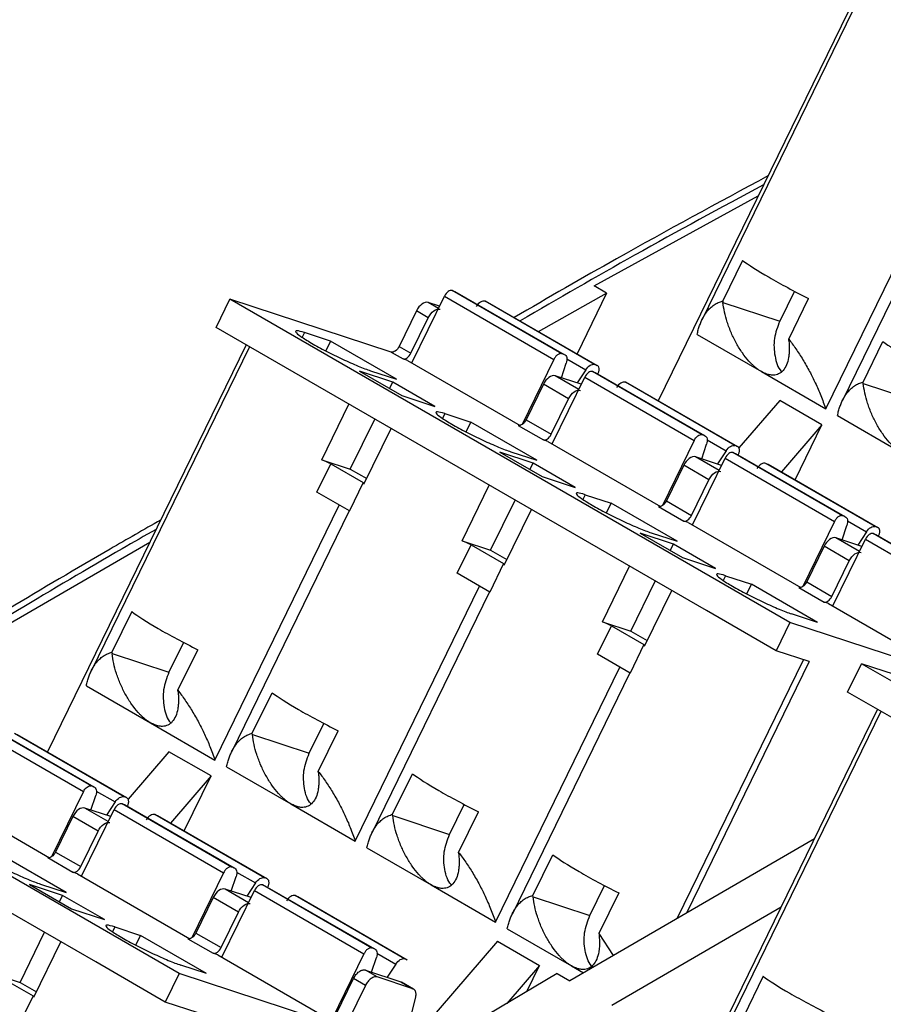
# Model space of a CAD drawing. Header units: millimetres. Extents: x 6 to 273, y 6 to 210.
# Tile 11 of 17: x 226 to 237, y 180 to 193. Entities that reach past the tile are written whole.
import ezdxf

# ---------------------------------------------------------------- set-up
doc = ezdxf.new("R2010")
doc.units = ezdxf.units.MM

msp = doc.modelspace()

# ---------------------------------------------------------------- linework, layer by layer
for p, q in [((236.3301, 193.086), (233.8275, 187.9583)), ((236.3718, 193.062), (234.3767, 188.9742)), ((235.9377, 187.8564), (237.5042, 191.0662)), ((237.6286, 190.9944), (236.1445, 187.9537)), ((233.0183, 189.4039), (235.0871, 190.5391)), ((234.8894, 189.7251), (234.6399, 189.2138)), ((233.1774, 189.312), (233.0183, 189.4039)), ((228.2577, 188.8807), (228.4323, 189.2385)), ((235.4857, 185.1666), (228.4323, 189.2385)), ((230.4627, 188.5708), (228.4323, 189.2385)), ((230.7229, 188.4345), (231.133, 189.2747)), ((231.133, 189.2747), (232.5118, 188.4787)), ((232.6111, 188.5499), (231.2323, 189.3459)), ((231.2323, 189.3459), (231.2642, 189.3354)), ((231.2642, 189.3354), (232.643, 188.5394)), ((232.3202, 188.8284), (233.1774, 189.312)), ((233.1774, 189.312), (232.8048, 188.5486)), ((235.5419, 189.3381), (235.358, 188.9613)), ((235.4707, 188.7342), (235.7203, 189.2455)), ((231.0716, 189.149), (230.9292, 189.1959)), ((231.0581, 189.1214), (230.9292, 189.1959)), ((233.0242, 188.414), (231.6454, 189.21)), ((231.6454, 189.21), (231.6773, 189.1995)), ((231.6773, 189.1995), (233.0561, 188.4035)), ((234.6399, 189.2138), (234.6418, 189.1968)), ((234.6418, 189.1968), (235.358, 188.9613)), ((230.7803, 189.0891), (230.562, 188.6419)), ((230.7123, 188.5552), (230.9305, 189.0024)), ((230.9305, 189.0024), (230.7803, 189.0891)), ((229.1327, 188.3756), (228.2577, 188.8807)), ((229.3717, 188.8154), (229.3428, 188.7562)), ((229.6985, 188.7079), (229.3717, 188.8154)), ((234.3175, 188.7917), (235.1276, 188.324)), ((235.4726, 188.7171), (235.4707, 188.7342)), ((228.6354, 188.6627), (226.1328, 183.5349)), ((228.6771, 188.6386), (226.682, 184.5508)), ((229.6985, 188.7079), (229.639, 188.5859)), ((230.5294, 188.2283), (229.6985, 188.7079)), ((230.562, 188.6419), (230.7123, 188.5552)), ((236.4077, 188.1933), (236.6572, 188.7046)), ((230.4627, 188.5708), (230.613, 188.4841)), ((230.6686, 188.4658), (230.613, 188.4841)), ((232.643, 188.5394), (232.6111, 188.5499)), ((232.6753, 188.4863), (232.9136, 188.3488)), ((230.9005, 187.3551), (229.1327, 188.3756)), ((230.6686, 188.4658), (232.0868, 187.6471)), ((232.5118, 188.4787), (232.1118, 187.6591)), ((232.6069, 188.2467), (232.6682, 188.4295)), ((233.0561, 188.4035), (233.0242, 188.414)), ((230.4823, 188.1932), (230.0651, 188.3304)), ((230.0651, 188.3304), (230.5954, 188.0243)), ((230.2025, 188.3357), (230.5294, 188.2283)), ((232.4906, 187.4139), (232.9007, 188.2542)), ((232.8569, 188.1645), (232.529, 188.2723)), ((232.8259, 188.1009), (232.529, 188.2723)), ((232.9136, 188.3488), (232.8041, 188.1818)), ((232.9007, 188.2542), (234.2796, 187.4582)), ((234.3789, 187.5294), (233, 188.3254)), ((233, 188.3254), (233.0319, 188.3149)), ((233.0319, 188.3149), (234.4108, 187.5189)), ((235.1276, 188.324), (235.9377, 187.8564)), ((230.4428, 188.1123), (230.4823, 188.1932)), ((231.0127, 187.8871), (230.4823, 188.1932)), ((232.3801, 188.1656), (232.1618, 187.7184)), ((232.6983, 187.9819), (232.3801, 188.1656)), ((234.792, 187.3935), (233.4131, 188.1895)), ((233.4131, 188.1895), (233.4451, 188.179)), ((233.4451, 188.179), (234.8239, 187.383)), ((236.4095, 188.1763), (236.4077, 188.1933)), ((236.4095, 188.1763), (237.1258, 187.9408)), ((230.5954, 188.0243), (231.0127, 187.8871)), ((229.5901, 187.2152), (229.9314, 187.9145)), ((232.48, 187.5347), (232.6983, 187.9819)), ((235.3585, 187.9615), (234.8444, 187.3638)), ((235.8888, 187.6553), (235.3585, 187.9615)), ((231.1395, 187.7949), (231.1106, 187.7357)), ((231.1395, 187.7949), (231.4663, 187.6874)), ((236.0853, 187.7712), (236.8953, 187.3035)), ((229.9476, 187.0976), (230.2551, 187.7276)), ((231.4067, 187.5654), (231.4663, 187.6874)), ((232.2971, 187.2078), (231.4663, 187.6874)), ((232.0626, 187.6472), (232.3808, 187.4636)), ((232.1618, 187.7184), (232.48, 187.5347)), ((235.8888, 187.6553), (235.379, 187.0626)), ((235.551, 186.9633), (235.8888, 187.6553)), ((230.1204, 186.909), (230.4617, 187.6083)), ((234.4108, 187.5189), (234.3789, 187.5294)), ((232.4364, 187.4453), (232.3808, 187.4636)), ((232.4364, 187.4453), (233.8546, 186.6265)), ((234.2796, 187.4582), (233.8796, 186.6386)), ((234.3747, 187.2262), (234.4359, 187.409)), ((234.4431, 187.4658), (234.6814, 187.3283)), ((234.8239, 187.383), (234.792, 187.3935)), ((232.6682, 186.3346), (230.9005, 187.3551)), ((232.2501, 187.1727), (231.8329, 187.3099)), ((231.8329, 187.3099), (232.3632, 187.0038)), ((231.9703, 187.3152), (232.2971, 187.2078)), ((234.6247, 187.144), (234.2968, 187.2518)), ((234.5937, 187.0804), (234.2968, 187.2518)), ((234.6814, 187.3283), (234.5719, 187.1613)), ((236.1466, 186.5089), (234.7678, 187.3049)), ((234.7678, 187.3049), (234.7997, 187.2944)), ((234.7997, 187.2944), (236.1786, 186.4984)), ((229.5275, 186.8056), (229.7021, 187.1633)), ((229.5901, 187.2152), (229.9476, 187.0976)), ((229.7021, 187.1633), (230.1115, 186.927)), ((232.2106, 187.0918), (232.2501, 187.1727)), ((232.7804, 186.8666), (232.2501, 187.1727)), ((234.1479, 187.1451), (233.9296, 186.6979)), ((234.4661, 186.9614), (234.1479, 187.1451)), ((234.2584, 186.3934), (234.6685, 187.2337)), ((234.6685, 187.2337), (236.0474, 186.4377)), ((236.5598, 186.373), (235.1809, 187.169)), ((235.1809, 187.169), (235.2128, 187.1585)), ((235.2128, 187.1585), (236.5917, 186.3625)), ((229.9476, 187.0976), (230.1542, 186.9783)), ((232.3632, 187.0038), (232.7804, 186.8666)), ((230.1115, 186.927), (229.9369, 186.5692)), ((231.3578, 186.1947), (231.6992, 186.894)), ((234.2478, 186.5142), (234.4661, 186.9614)), ((229.9369, 186.5692), (229.5275, 186.8056)), ((232.9072, 186.7744), (232.8784, 186.7152)), ((232.9072, 186.7744), (233.234, 186.6669)), ((228.243, 183.433), (229.8095, 186.6428)), ((231.7154, 186.0771), (232.0229, 186.7071)), ((233.1745, 186.5449), (233.234, 186.6669)), ((234.0649, 186.1872), (233.234, 186.6669)), ((233.8303, 186.6267), (234.1485, 186.443)), ((233.9296, 186.6979), (234.2478, 186.5142)), ((229.9338, 186.571), (228.4498, 183.5303)), ((231.8882, 185.8885), (232.2295, 186.5878)), ((236.1786, 186.4984), (236.1466, 186.5089)), ((234.2042, 186.4247), (234.1485, 186.443)), ((234.2042, 186.4247), (235.6224, 185.606)), ((236.0474, 186.4377), (235.6473, 185.6181)), ((236.1425, 186.2057), (236.2037, 186.3885)), ((236.2108, 186.4453), (236.4491, 186.3077)), ((236.5917, 186.3625), (236.5598, 186.373)), ((234.436, 185.314), (232.6682, 186.3346)), ((234.0179, 186.1522), (233.6006, 186.2894)), ((233.6006, 186.2894), (234.131, 185.9832)), ((233.7381, 186.2947), (234.0649, 186.1872)), ((236.4491, 186.3077), (236.3397, 186.1408)), ((237.9144, 185.4884), (236.5356, 186.2844)), ((236.5356, 186.2844), (236.5675, 186.2739)), ((236.5675, 186.2739), (237.9463, 185.4779)), ((225.2884, 184.9387), (227.4215, 186.1754)), ((231.2952, 185.7851), (231.4698, 186.1428)), ((231.3578, 186.1947), (231.7154, 186.0771)), ((231.4698, 186.1428), (231.8793, 185.9064)), ((233.9784, 186.0713), (234.0179, 186.1522)), ((234.5482, 185.846), (234.0179, 186.1522)), ((235.9156, 186.1246), (235.6974, 185.6774)), ((236.2338, 185.9409), (235.9156, 186.1246)), ((236.0262, 185.3729), (236.4363, 186.2132)), ((236.3925, 186.1234), (236.0645, 186.2313)), ((236.3614, 186.0599), (236.0645, 186.2313)), ((236.4363, 186.2132), (237.8151, 185.4172)), ((231.7154, 186.0771), (231.922, 185.9578)), ((231.8793, 185.9064), (231.7047, 185.5487)), ((234.131, 185.9832), (234.5482, 185.846)), ((236.0156, 185.4937), (236.2338, 185.9409)), ((231.7047, 185.5487), (231.2952, 185.7851)), ((233.1256, 185.1742), (233.4669, 185.8735)), ((234.675, 185.7538), (234.6461, 185.6947)), ((234.675, 185.7538), (235.0018, 185.6464)), ((233.4831, 185.0566), (233.7906, 185.6866)), ((234.9423, 185.5244), (235.0018, 185.6464)), ((235.8327, 185.1667), (235.0018, 185.6464)), ((235.6974, 185.6774), (236.0156, 185.4937)), ((230.0107, 182.4125), (231.5773, 185.6223)), ((231.7016, 185.5505), (230.2176, 182.5098)), ((233.6559, 184.868), (233.9973, 185.5673)), ((235.5981, 185.6062), (235.9163, 185.4225)), ((235.9719, 185.4042), (235.9163, 185.4225)), ((235.9719, 185.4042), (237.3901, 184.5855)), ((227.1947, 185.3017), (226.9452, 184.7904)), ((235.3111, 184.8089), (234.436, 185.314)), ((235.8327, 185.1667), (235.5058, 185.2742)), ((233.1256, 185.1742), (233.4831, 185.0566)), ((235.4857, 185.1666), (235.3111, 184.8089)), ((237.5161, 184.499), (235.4857, 185.1666)), ((233.063, 184.7646), (233.2376, 185.1223)), ((233.2376, 185.1223), (233.6471, 184.8859)), ((233.4831, 185.0566), (233.6898, 184.9373)), ((227.8472, 184.9148), (227.6633, 184.5379)), ((233.6471, 184.8859), (233.4725, 184.5282)), ((227.7909, 180.7433), (220.7375, 184.8151)), ((226.9452, 184.7904), (226.9471, 184.7734)), ((226.9471, 184.7734), (227.6633, 184.5379)), ((227.776, 184.3108), (228.0256, 184.8221)), ((233.4725, 184.5282), (233.063, 184.7646)), ((235.7283, 184.6717), (235.3111, 184.8089)), ((234.0662, 181.4369), (235.6565, 184.6953)), ((235.7283, 184.6717), (234.1824, 181.5042)), ((236.213, 184.2882), (236.3876, 184.646)), ((243.441, 180.5741), (236.3876, 184.646)), ((238.418, 183.9783), (236.3876, 184.646)), ((231.7785, 181.392), (233.345, 184.6017)), ((233.4694, 184.53), (231.9853, 181.4893)), ((226.6228, 184.3683), (227.4329, 183.9007)), ((227.7779, 184.2938), (227.776, 184.3108)), ((228.7129, 183.7699), (228.9625, 184.2812)), ((237.088, 183.7831), (236.213, 184.2882)), ((234.0881, 178.9424), (236.5907, 184.0702)), ((236.6324, 184.0461), (234.6373, 179.9583)), ((226.6842, 183.106), (225.3053, 183.902)), ((225.3372, 183.8915), (226.7161, 183.0955)), ((227.4329, 183.9007), (228.243, 183.433)), ((229.4311, 183.5174), (229.615, 183.8942)), ((225.206, 183.8308), (226.5849, 183.0348)), ((228.7148, 183.7529), (228.7129, 183.7699)), ((229.5438, 183.2903), (229.7933, 183.8016)), ((227.0973, 182.9701), (225.7184, 183.7661)), ((225.7503, 183.7556), (227.1292, 182.9596)), ((228.7148, 183.7529), (229.4311, 183.5174)), ((227.6638, 183.5381), (227.1497, 182.9404)), ((228.1941, 183.2319), (227.6638, 183.5381)), ((228.3905, 183.3478), (229.2006, 182.8801)), ((229.5457, 183.2732), (229.5438, 183.2903)), ((228.1941, 183.2319), (227.6843, 182.6392)), ((227.8563, 182.5399), (228.1941, 183.2319)), ((230.4807, 182.7494), (230.7302, 183.2607)), ((226.5849, 183.0348), (226.1848, 182.2152)), ((226.7161, 183.0955), (226.6842, 183.106)), ((226.7483, 183.0424), (226.9866, 182.9049)), ((224.7417, 183.0219), (226.1599, 182.2032)), ((226.68, 182.8028), (226.7412, 182.9856)), ((226.9866, 182.9049), (226.8772, 182.7379)), ((227.1292, 182.9596), (227.0973, 182.9701)), ((226.5637, 181.97), (226.9738, 182.8103)), ((226.93, 182.7206), (226.6021, 182.8284)), ((226.899, 182.657), (226.6021, 182.8284)), ((226.9738, 182.8103), (228.3526, 182.0143)), ((228.4519, 182.0855), (227.0731, 182.8815)), ((227.0731, 182.8815), (227.105, 182.871)), ((227.105, 182.871), (228.4838, 182.075)), ((229.2006, 182.8801), (230.0107, 182.4125)), ((231.1988, 182.4969), (231.3828, 182.8737)), ((231.3115, 182.2698), (231.5611, 182.7811)), ((226.4531, 182.7217), (226.2349, 182.2745)), ((226.7713, 182.538), (226.4531, 182.7217)), ((228.8651, 181.9496), (227.4862, 182.7456)), ((227.4862, 182.7456), (227.5181, 182.7351)), ((227.5181, 182.7351), (228.897, 181.9391)), ((230.4826, 182.7324), (230.4807, 182.7494)), ((230.4826, 182.7324), (231.1988, 182.4969)), ((226.5531, 182.0908), (226.7713, 182.538)), ((235.7946, 182.439), (232.713, 180.6523)), ((230.1583, 182.3273), (230.9684, 181.8596)), ((226.3702, 181.7639), (225.5393, 182.2435)), ((226.1356, 182.2033), (226.4538, 182.0197)), ((226.2349, 182.2745), (226.5531, 182.0908)), ((231.3134, 182.2527), (231.3115, 182.2698)), ((232.2485, 181.7289), (232.498, 182.2402)), ((228.4838, 182.075), (228.4519, 182.0855)), ((226.7413, 180.8907), (224.9735, 181.9112)), ((226.5094, 182.0014), (226.4538, 182.0197)), ((226.5094, 182.0014), (227.9276, 181.1826)), ((228.3526, 182.0143), (227.9526, 181.1947)), ((228.4477, 181.7823), (228.509, 181.9651)), ((228.5161, 182.0219), (228.7544, 181.8844)), ((228.897, 181.9391), (228.8651, 181.9496)), ((226.3231, 181.7288), (225.9059, 181.866)), ((225.9059, 181.866), (226.4362, 181.5599)), ((226.0434, 181.8713), (226.3702, 181.7639)), ((228.3314, 180.9495), (228.7416, 181.7898)), ((228.6977, 181.7001), (228.3698, 181.8079)), ((228.6667, 181.6365), (228.3698, 181.8079)), ((228.7544, 181.8844), (228.645, 181.7174)), ((228.7416, 181.7898), (230.1204, 180.9938)), ((230.2197, 181.065), (228.8408, 181.861)), ((228.8408, 181.861), (228.8727, 181.8505)), ((228.8727, 181.8505), (230.2516, 181.0545)), ((230.9684, 181.8596), (231.7785, 181.392)), ((232.9666, 181.4763), (233.1505, 181.8532)), ((226.2837, 181.6479), (226.3231, 181.7288)), ((226.8535, 181.4227), (226.3231, 181.7288)), ((228.2209, 181.7012), (228.0027, 181.254)), ((228.5391, 181.5175), (228.2209, 181.7012)), ((230.6328, 180.9291), (229.254, 181.7251)), ((229.254, 181.7251), (229.2859, 181.7146)), ((229.2859, 181.7146), (230.6647, 180.9186)), ((232.2504, 181.7119), (232.2485, 181.7289)), ((232.2504, 181.7119), (232.9666, 181.4763)), ((233.3289, 181.7606), (233.0793, 181.2493)), ((226.4362, 181.5599), (226.8535, 181.4227)), ((233.2433, 180.3462), (235.3769, 181.5832)), ((228.3209, 181.0703), (228.5391, 181.5175)), ((226.9803, 181.3305), (226.9514, 181.2713)), ((226.9803, 181.3305), (227.3071, 181.223)), ((231.9261, 181.3068), (232.7362, 180.8391)), ((225.7884, 180.6332), (226.0959, 181.2632)), ((227.2475, 181.101), (227.3071, 181.223)), ((228.1379, 180.7433), (227.3071, 181.223)), ((227.9034, 181.1828), (228.2216, 180.9991)), ((228.0027, 181.254), (228.3209, 181.0703)), ((233.0793, 181.2493), (233.2599, 180.9694)), ((233.0793, 181.2493), (233.0812, 181.2322)), ((225.9612, 180.4446), (226.3025, 181.1439)), ((230.2516, 181.0545), (230.2197, 181.065)), ((231.8003, 181.1501), (230.832, 180.0243)), ((231.8003, 181.1501), (232.3307, 180.8439)), ((228.2772, 180.9808), (228.2216, 180.9991)), ((228.2772, 180.9808), (229.6954, 180.1621)), ((230.1204, 180.9938), (229.7204, 180.1742)), ((230.2155, 180.7618), (230.2767, 180.9446)), ((230.2839, 181.0014), (230.5222, 180.8638)), ((230.6647, 180.9186), (230.6328, 180.9291)), ((227.6163, 180.3855), (226.7413, 180.8907)), ((228.1379, 180.7433), (227.8111, 180.8508)), ((230.5222, 180.8638), (230.4127, 180.6969)), ((232.3307, 180.8439), (231.9203, 180.3669)), ((232.1706, 180.5159), (232.3307, 180.8439)), ((232.7362, 180.8391), (232.886, 180.7526)), ((225.4309, 180.7508), (225.7884, 180.6332)), ((225.5429, 180.6989), (225.9523, 180.4625)), ((227.7909, 180.7433), (227.6163, 180.3855)), ((229.8214, 180.0756), (227.7909, 180.7433)), ((229.7704, 180.2335), (229.9887, 180.6807)), ((230.1389, 180.5939), (229.9887, 180.6807)), ((230.2879, 180.7006), (230.1376, 180.7874)), ((230.1376, 180.7874), (230.5852, 180.6402)), ((230.7355, 180.5534), (230.2879, 180.7006)), ((232.5539, 180.7442), (231.6852, 180.2269)), ((232.5539, 180.7442), (232.713, 180.6523)), ((235.15, 180.7092), (234.9005, 180.1979)), ((225.7884, 180.6332), (225.9951, 180.5139)), ((230.1389, 180.5939), (229.9207, 180.1467)), ((230.5852, 180.6402), (230.7355, 180.5534)), ((230.745, 180.5492), (230.5948, 180.6359)), ((225.9523, 180.4625), (225.7777, 180.1048)), ((230.6364, 179.8975), (230.7733, 180.4511)), ((228.0336, 180.2483), (227.6163, 180.3855))]:
    msp.add_line(p, q)
for points, knots in [([(229.7274, 169.2204), (236.1681, 173.3296), (242.6278, 177.1978), (255.5405, 184.4236), (261.9934, 187.7811), (268.4205, 190.8724)], [0, 0, 0, 0, 0.5, 0.5, 1, 1, 1, 1]), ([(235.2085, 190.788), (234.5732, 190.4454), (233.508, 189.871), (232.4423, 189.2548), (232.0122, 189.0062)], [0, 0, 0, 0, 0.5964726, 1, 1, 1, 1]), ([(235.1551, 190.6786), (234.6133, 190.3862), (233.5906, 189.8344), (232.5673, 189.2421), (232.0861, 188.9636)], [0, 0, 0, 0, 0.5297556, 1, 1, 1, 1]), ([(234.8894, 189.7251), (234.9634, 189.6692), (235.0791, 189.5954), (235.3674, 189.4289), (235.5397, 189.3365), (235.7203, 189.2455)], [0, 0, 0, 0, 0.5, 0.5, 1, 1, 1, 1]), ([(231.2323, 189.3459), (231.2177, 189.3507), (231.1985, 189.3458), (231.1618, 189.3195), (231.1444, 189.2982), (231.133, 189.2747)], [0, 0, 0, 0, 0.5, 0.5, 1, 1, 1, 1]), ([(230.9292, 189.1959), (230.9073, 189.203), (230.8786, 189.1957), (230.8234, 189.1562), (230.7974, 189.1243), (230.7803, 189.0891)], [0, 0, 0, 0, 0.5, 0.5, 1, 1, 1, 1]), ([(230.9305, 189.0024), (230.9477, 189.0375), (230.9737, 189.0695), (231.0288, 189.109), (231.0576, 189.1163), (231.0794, 189.1091)], [0, 0, 0, 0, 0.5, 0.5, 1, 1, 1, 1]), ([(231.6454, 189.21), (231.6297, 189.2152), (231.6098, 189.2115), (231.5699, 189.188), (231.5501, 189.1683), (231.5347, 189.1448)], [0, 0, 0, 0, 0.5, 0.5, 1, 1, 1, 1]), ([(234.3175, 188.7917), (234.3221, 188.8118), (234.3311, 188.8513), (234.3482, 188.9057), (234.3675, 188.9551), (234.3888, 188.9996), (234.4118, 189.0393), (234.4417, 189.0823), (234.4802, 189.1257), (234.5296, 189.1656), (234.5821, 189.1958), (234.6209, 189.2079), (234.6399, 189.2138)], [0, 0, 0, 0, 0.0972669, 0.1906838, 0.2802739, 0.3660633, 0.4480816, 0.5263631, 0.6538947, 0.7751682, 0.8904379, 1, 1, 1, 1]), ([(235.1276, 188.324), (235.117, 188.3304), (235.096, 188.3432), (235.0642, 188.3668), (235.0324, 188.3935), (235.0008, 188.4235), (234.9506, 188.4764), (234.8838, 188.5608), (234.8093, 188.6813), (234.7447, 188.8126), (234.6952, 188.9456), (234.659, 189.0761), (234.6476, 189.1563), (234.6418, 189.1968)], [0, 0, 0, 0, 0.0397247, 0.0793461, 0.1193077, 0.1600415, 0.2019559, 0.319458, 0.445989, 0.5810456, 0.7240616, 0.8607406, 1, 1, 1, 1]), ([(235.358, 188.9613), (235.3303, 188.8885), (235.275, 188.7429), (235.2908, 188.5188), (235.332, 188.3704), (235.3798, 188.3256), (235.3809, 188.3246)], [0, 0, 0, 0, 0.3306423, 0.6612845, 0.9919268, 1, 1, 1, 1]), ([(229.3717, 188.8154), (229.3289, 188.8294), (229.297, 188.8373), (229.2595, 188.8392), (229.2541, 188.8334), (229.2705, 188.8089), (229.2923, 188.7902), (229.3601, 188.743), (229.4059, 188.7144), (229.5147, 188.6516), (229.5775, 188.6175), (229.7108, 188.5487), (229.7811, 188.5141), (229.9185, 188.4498), (229.9855, 188.4201), (230.1062, 188.3701), (230.1598, 188.3498), (230.2025, 188.3357)], [0, 0, 0, 0, 0.125, 0.125, 0.25, 0.25, 0.375, 0.375, 0.5, 0.5, 0.625, 0.625, 0.75, 0.75, 0.875, 0.875, 1, 1, 1, 1]), ([(235.4707, 188.7342), (235.486, 188.7144), (235.517, 188.6742), (235.5619, 188.6108), (235.6065, 188.5441), (235.6505, 188.4741), (235.6935, 188.4008), (235.7472, 188.3033), (235.8097, 188.1774), (235.8787, 188.0203), (235.9175, 187.9125), (235.9377, 187.8564)], [0, 0, 0, 0, 0.0724371, 0.1473651, 0.2248788, 0.3050636, 0.3879966, 0.4737477, 0.6340014, 0.8093443, 1, 1, 1, 1]), ([(230.562, 188.6419), (230.5506, 188.6185), (230.5332, 188.5972), (230.4965, 188.5709), (230.4773, 188.566), (230.4627, 188.5708)], [0, 0, 0, 0, 0.5, 0.5, 1, 1, 1, 1]), ([(235.4726, 188.7171), (235.4745, 188.6974), (235.4782, 188.6582), (235.4791, 188.6025), (235.4765, 188.5499), (235.4676, 188.4826), (235.4469, 188.4073), (235.4047, 188.3377), (235.3486, 188.2926), (235.2874, 188.2776), (235.2299, 188.2824), (235.1799, 188.2965), (235.145, 188.3149), (235.1276, 188.324)], [0, 0, 0, 0, 0.0700547, 0.1392082, 0.207779, 0.2760941, 0.4188708, 0.5541638, 0.6804627, 0.7981935, 0.8672328, 0.9338347, 1, 1, 1, 1]), ([(236.6572, 188.7046), (236.7311, 188.6487), (236.8469, 188.5748), (237.1352, 188.4084), (237.3075, 188.316), (237.488, 188.225)], [0, 0, 0, 0, 0.5, 0.5, 1, 1, 1, 1]), ([(230.613, 188.4841), (230.6276, 188.4793), (230.6467, 188.4842), (230.6835, 188.5105), (230.7008, 188.5318), (230.7123, 188.5552)], [0, 0, 0, 0, 0.5, 0.5, 1, 1, 1, 1]), ([(232.6111, 188.5499), (232.6073, 188.5508), (232.5997, 188.5526), (232.5867, 188.5509), (232.573, 188.5457), (232.5545, 188.5344), (232.5313, 188.5134), (232.5183, 188.4903), (232.5118, 188.4787)], [0, 0, 0, 0, 0.12720007, 0.24974642, 0.37270026, 0.50107463, 0.74974281, 1, 1, 1, 1]), ([(232.643, 188.5394), (232.6587, 188.5342), (232.67, 188.5203), (232.6791, 188.4807), (232.6768, 188.4552), (232.6682, 188.4295)], [0, 0, 0, 0, 0.5, 0.5, 1, 1, 1, 1]), ([(232.9136, 188.3488), (232.929, 188.3723), (232.9488, 188.392), (232.9886, 188.4155), (233.0086, 188.4192), (233.0242, 188.414)], [0, 0, 0, 0, 0.5, 0.5, 1, 1, 1, 1]), ([(233.0681, 188.2958), (233.0708, 188.3018), (233.0762, 188.3136), (233.0812, 188.3315), (233.0835, 188.3487), (233.083, 188.3697), (233.0764, 188.3928), (233.0629, 188.4), (233.0561, 188.4035)], [0, 0, 0, 0, 0.1272001, 0.2497464, 0.3727003, 0.5010746, 0.7497428, 1, 1, 1, 1]), ([(232.529, 188.2723), (232.5072, 188.2795), (232.4784, 188.2722), (232.4233, 188.2326), (232.3972, 188.2007), (232.3801, 188.1656)], [0, 0, 0, 0, 0.5, 0.5, 1, 1, 1, 1]), ([(233, 188.3254), (232.9855, 188.3302), (232.9663, 188.3253), (232.9295, 188.2989), (232.9122, 188.2776), (232.9007, 188.2542)], [0, 0, 0, 0, 0.5, 0.5, 1, 1, 1, 1]), ([(233.4131, 188.1895), (233.3975, 188.1947), (233.3775, 188.191), (233.3377, 188.1675), (233.3179, 188.1477), (233.3025, 188.1243)], [0, 0, 0, 0, 0.5, 0.5, 1, 1, 1, 1]), ([(236.0853, 187.7712), (236.0898, 187.7913), (236.0988, 187.8308), (236.116, 187.8851), (236.1353, 187.9346), (236.1565, 187.9791), (236.1795, 188.0188), (236.2094, 188.0618), (236.2479, 188.1052), (236.2973, 188.1451), (236.3499, 188.1753), (236.3887, 188.1874), (236.4077, 188.1933)], [0, 0, 0, 0, 0.0972669, 0.1906838, 0.2802739, 0.3660633, 0.4480816, 0.5263631, 0.6538947, 0.7751682, 0.8904379, 1, 1, 1, 1]), ([(236.8953, 187.3035), (236.8848, 187.3099), (236.8638, 187.3227), (236.8319, 187.3463), (236.8002, 187.373), (236.7685, 187.403), (236.7184, 187.4559), (236.6515, 187.5403), (236.5771, 187.6608), (236.5125, 187.7921), (236.463, 187.9251), (236.4268, 188.0556), (236.4153, 188.1358), (236.4095, 188.1763)], [0, 0, 0, 0, 0.0397247, 0.0793461, 0.1193077, 0.1600415, 0.2019559, 0.319458, 0.445989, 0.5810456, 0.7240616, 0.8607406, 1, 1, 1, 1]), ([(232.6983, 187.9819), (232.7154, 188.017), (232.7415, 188.049), (232.7966, 188.0885), (232.8254, 188.0958), (232.8472, 188.0886)], [0, 0, 0, 0, 0.5, 0.5, 1, 1, 1, 1]), ([(231.1395, 187.7949), (231.0967, 187.8089), (231.0647, 187.8167), (231.0273, 187.8187), (231.0218, 187.8129), (231.0382, 187.7884), (231.0601, 187.7697), (231.1278, 187.7225), (231.1737, 187.6939), (231.2824, 187.6311), (231.3453, 187.5969), (231.4785, 187.5282), (231.5488, 187.4936), (231.6862, 187.4293), (231.7533, 187.3996), (231.8739, 187.3496), (231.9275, 187.3293), (231.9703, 187.3152)], [0, 0, 0, 0, 0.125, 0.125, 0.25, 0.25, 0.375, 0.375, 0.5, 0.5, 0.625, 0.625, 0.75, 0.75, 0.875, 0.875, 1, 1, 1, 1]), ([(232.1618, 187.7184), (232.1504, 187.695), (232.1331, 187.6737), (232.0963, 187.6473), (232.0771, 187.6425), (232.0626, 187.6472)], [0, 0, 0, 0, 0.5, 0.5, 1, 1, 1, 1]), ([(232.3808, 187.4636), (232.3953, 187.4588), (232.4145, 187.4636), (232.4513, 187.49), (232.4686, 187.5113), (232.48, 187.5347)], [0, 0, 0, 0, 0.5, 0.5, 1, 1, 1, 1]), ([(234.2796, 187.4582), (234.291, 187.4816), (234.3084, 187.5029), (234.3451, 187.5293), (234.3643, 187.5342), (234.3789, 187.5294)], [0, 0, 0, 0, 0.5, 0.5, 1, 1, 1, 1]), ([(234.4108, 187.5189), (234.4265, 187.5137), (234.4378, 187.4998), (234.4468, 187.4602), (234.4445, 187.4347), (234.4359, 187.409)], [0, 0, 0, 0, 0.5, 0.5, 1, 1, 1, 1]), ([(234.6814, 187.3283), (234.6968, 187.3517), (234.7165, 187.3715), (234.7564, 187.395), (234.7763, 187.3987), (234.792, 187.3935)], [0, 0, 0, 0, 0.5, 0.5, 1, 1, 1, 1]), ([(234.8359, 187.2753), (234.8386, 187.2813), (234.844, 187.2931), (234.849, 187.311), (234.8513, 187.3282), (234.8507, 187.3492), (234.8442, 187.3723), (234.8307, 187.3794), (234.8239, 187.383)], [0, 0, 0, 0, 0.1272001, 0.2497464, 0.3727003, 0.5010746, 0.7497428, 1, 1, 1, 1]), ([(234.2968, 187.2518), (234.2749, 187.259), (234.2462, 187.2516), (234.191, 187.2121), (234.165, 187.1802), (234.1479, 187.1451)], [0, 0, 0, 0, 0.5, 0.5, 1, 1, 1, 1]), ([(234.7678, 187.3049), (234.7532, 187.3097), (234.734, 187.3048), (234.6973, 187.2784), (234.6799, 187.2571), (234.6685, 187.2337)], [0, 0, 0, 0, 0.5, 0.5, 1, 1, 1, 1]), ([(235.1809, 187.169), (235.1652, 187.1742), (235.1453, 187.1705), (235.1055, 187.147), (235.0857, 187.1272), (235.0703, 187.1037)], [0, 0, 0, 0, 0.5, 0.5, 1, 1, 1, 1]), ([(234.4661, 186.9614), (234.4832, 186.9965), (234.5092, 187.0284), (234.5644, 187.068), (234.5931, 187.0753), (234.615, 187.0681)], [0, 0, 0, 0, 0.5, 0.5, 1, 1, 1, 1]), ([(232.9072, 186.7744), (232.8644, 186.7884), (232.8325, 186.7962), (232.7951, 186.7982), (232.7896, 186.7924), (232.806, 186.7679), (232.8279, 186.7492), (232.8956, 186.702), (232.9414, 186.6734), (233.0502, 186.6106), (233.1131, 186.5764), (233.2463, 186.5077), (233.3166, 186.4731), (233.454, 186.4088), (233.521, 186.3791), (233.6417, 186.3291), (233.6953, 186.3088), (233.7381, 186.2947)], [0, 0, 0, 0, 0.125, 0.125, 0.25, 0.25, 0.375, 0.375, 0.5, 0.5, 0.625, 0.625, 0.75, 0.75, 0.875, 0.875, 1, 1, 1, 1]), ([(233.9296, 186.6979), (233.9182, 186.6745), (233.9008, 186.6532), (233.8641, 186.6268), (233.8449, 186.6219), (233.8303, 186.6267)], [0, 0, 0, 0, 0.5, 0.5, 1, 1, 1, 1]), ([(234.1485, 186.443), (234.1631, 186.4383), (234.1823, 186.4431), (234.219, 186.4695), (234.2364, 186.4908), (234.2478, 186.5142)], [0, 0, 0, 0, 0.5, 0.5, 1, 1, 1, 1]), ([(236.1466, 186.5089), (236.1428, 186.5098), (236.1352, 186.5116), (236.1223, 186.5099), (236.1086, 186.5047), (236.0901, 186.4934), (236.0668, 186.4724), (236.0539, 186.4493), (236.0474, 186.4377)], [0, 0, 0, 0, 0.1272001, 0.2497464, 0.3727003, 0.5010746, 0.7497428, 1, 1, 1, 1]), ([(236.1786, 186.4984), (236.1942, 186.4932), (236.2055, 186.4793), (236.2146, 186.4397), (236.2123, 186.4142), (236.2037, 186.3885)], [0, 0, 0, 0, 0.5, 0.5, 1, 1, 1, 1]), ([(227.5575, 186.454), (227.3458, 186.3333), (226.2805, 185.7257), (225.2155, 185.077), (224.3621, 184.5571)], [0, 0, 0, 0, 0.1986528, 1, 1, 1, 1]), ([(236.4491, 186.3077), (236.4645, 186.3312), (236.4843, 186.351), (236.5242, 186.3745), (236.5441, 186.3782), (236.5598, 186.373)], [0, 0, 0, 0, 0.5, 0.5, 1, 1, 1, 1]), ([(227.5007, 186.3377), (227.3581, 186.2563), (226.3365, 185.6732), (225.3152, 185.0502), (224.4365, 184.5141)], [0, 0, 0, 0, 0.139596, 1, 1, 1, 1]), ([(236.5356, 186.2844), (236.521, 186.2891), (236.5018, 186.2843), (236.4651, 186.2579), (236.4477, 186.2366), (236.4363, 186.2132)], [0, 0, 0, 0, 0.5, 0.5, 1, 1, 1, 1]), ([(236.6037, 186.2548), (236.6064, 186.2608), (236.6117, 186.2726), (236.6167, 186.2905), (236.6191, 186.3077), (236.6185, 186.3287), (236.612, 186.3518), (236.5985, 186.3589), (236.5917, 186.3625)], [0, 0, 0, 0, 0.1272001, 0.2497464, 0.3727003, 0.5010746, 0.7497428, 1, 1, 1, 1]), ([(236.0645, 186.2313), (236.0427, 186.2385), (236.0139, 186.2311), (235.9588, 186.1916), (235.9328, 186.1597), (235.9156, 186.1246)], [0, 0, 0, 0, 0.5, 0.5, 1, 1, 1, 1]), ([(236.2338, 185.9409), (236.251, 185.976), (236.277, 186.0079), (236.3321, 186.0474), (236.3609, 186.0548), (236.3827, 186.0476)], [0, 0, 0, 0, 0.5, 0.5, 1, 1, 1, 1]), ([(234.675, 185.7538), (234.6322, 185.7679), (234.6003, 185.7757), (234.5628, 185.7777), (234.5574, 185.7718), (234.5738, 185.7473), (234.5956, 185.7287), (234.6634, 185.6815), (234.7092, 185.6529), (234.818, 185.5901), (234.8808, 185.5559), (235.0141, 185.4871), (235.0844, 185.4526), (235.2218, 185.3883), (235.2888, 185.3586), (235.4095, 185.3086), (235.4631, 185.2883), (235.5058, 185.2742)], [0, 0, 0, 0, 0.125, 0.125, 0.25, 0.25, 0.375, 0.375, 0.5, 0.5, 0.625, 0.625, 0.75, 0.75, 0.875, 0.875, 1, 1, 1, 1]), ([(235.6974, 185.6774), (235.6859, 185.654), (235.6686, 185.6327), (235.6318, 185.6063), (235.6127, 185.6014), (235.5981, 185.6062)], [0, 0, 0, 0, 0.5, 0.5, 1, 1, 1, 1]), ([(235.9163, 185.4225), (235.9309, 185.4177), (235.95, 185.4226), (235.9868, 185.449), (236.0041, 185.4703), (236.0156, 185.4937)], [0, 0, 0, 0, 0.5, 0.5, 1, 1, 1, 1]), ([(227.1947, 185.3017), (227.2686, 185.2458), (227.3844, 185.172), (227.6727, 185.0055), (227.845, 184.9131), (228.0256, 184.8221)], [0, 0, 0, 0, 0.5, 0.5, 1, 1, 1, 1]), ([(226.6228, 184.3683), (226.6274, 184.3884), (226.6364, 184.4279), (226.6535, 184.4823), (226.6728, 184.5317), (226.6941, 184.5762), (226.717, 184.6159), (226.747, 184.6589), (226.7855, 184.7023), (226.8349, 184.7422), (226.8874, 184.7724), (226.9262, 184.7845), (226.9452, 184.7904)], [0, 0, 0, 0, 0.0972669, 0.1906838, 0.2802739, 0.3660633, 0.4480816, 0.5263631, 0.6538947, 0.7751682, 0.8904379, 1, 1, 1, 1]), ([(227.4329, 183.9007), (227.4223, 183.9071), (227.4013, 183.9198), (227.3695, 183.9434), (227.3377, 183.9701), (227.306, 184.0001), (227.2559, 184.053), (227.1891, 184.1374), (227.1146, 184.2579), (227.05, 184.3892), (227.0005, 184.5222), (226.9643, 184.6527), (226.9528, 184.7329), (226.9471, 184.7734)], [0, 0, 0, 0, 0.0397247, 0.0793461, 0.1193077, 0.1600415, 0.2019559, 0.319458, 0.445989, 0.5810456, 0.7240616, 0.8607406, 1, 1, 1, 1]), ([(227.6633, 184.5379), (227.6356, 184.4651), (227.5803, 184.3195), (227.5961, 184.0954), (227.6372, 183.947), (227.6851, 183.9022), (227.6862, 183.9012)], [0, 0, 0, 0, 0.3306423, 0.6612845, 0.9919268, 1, 1, 1, 1]), ([(227.7779, 184.2938), (227.7798, 184.274), (227.7835, 184.2348), (227.7844, 184.1791), (227.7818, 184.1265), (227.7729, 184.0592), (227.7521, 183.9839), (227.71, 183.9143), (227.6539, 183.8692), (227.5927, 183.8542), (227.5352, 183.859), (227.4852, 183.8731), (227.4503, 183.8915), (227.4329, 183.9007)], [0, 0, 0, 0, 0.0700547, 0.1392082, 0.207779, 0.2760941, 0.4188708, 0.5541638, 0.6804627, 0.7981935, 0.8672328, 0.9338347, 1, 1, 1, 1]), ([(227.776, 184.3108), (227.7913, 184.291), (227.8222, 184.2508), (227.8672, 184.1874), (227.9118, 184.1207), (227.9557, 184.0507), (227.9988, 183.9774), (228.0525, 183.8799), (228.115, 183.754), (228.184, 183.5969), (228.2228, 183.4891), (228.243, 183.433)], [0, 0, 0, 0, 0.0724371, 0.1473651, 0.2248788, 0.3050636, 0.3879966, 0.4737477, 0.6340014, 0.8093443, 1, 1, 1, 1]), ([(228.9625, 184.2812), (229.0364, 184.2253), (229.1521, 184.1515), (229.4405, 183.985), (229.6128, 183.8926), (229.7933, 183.8016)], [0, 0, 0, 0, 0.5, 0.5, 1, 1, 1, 1]), ([(228.3905, 183.3478), (228.3951, 183.3679), (228.4041, 183.4074), (228.4213, 183.4618), (228.4405, 183.5112), (228.4618, 183.5557), (228.4848, 183.5954), (228.5147, 183.6384), (228.5532, 183.6818), (228.6026, 183.7217), (228.6551, 183.7519), (228.694, 183.764), (228.7129, 183.7699)], [0, 0, 0, 0, 0.0972669, 0.1906838, 0.2802739, 0.3660633, 0.4480816, 0.5263631, 0.6538947, 0.7751682, 0.8904379, 1, 1, 1, 1]), ([(229.2006, 182.8801), (229.1901, 182.8865), (229.169, 182.8993), (229.1372, 182.9229), (229.1055, 182.9496), (229.0738, 182.9796), (229.0236, 183.0325), (228.9568, 183.1169), (228.8823, 183.2374), (228.8177, 183.3687), (228.7683, 183.5017), (228.732, 183.6322), (228.7206, 183.7124), (228.7148, 183.7529)], [0, 0, 0, 0, 0.0397247, 0.0793461, 0.1193077, 0.1600415, 0.2019559, 0.319458, 0.445989, 0.5810456, 0.7240616, 0.8607406, 1, 1, 1, 1]), ([(229.454, 182.8807), (229.4528, 182.8817), (229.405, 182.9265), (229.3639, 183.0749), (229.3481, 183.299), (229.4034, 183.4446), (229.4311, 183.5174)], [0, 0, 0, 0, 0.0080732, 0.3387155, 0.6693577, 1, 1, 1, 1]), ([(229.5457, 183.2732), (229.5476, 183.2535), (229.5513, 183.2143), (229.5522, 183.1586), (229.5495, 183.106), (229.5407, 183.0387), (229.5199, 182.9634), (229.4778, 182.8938), (229.4216, 182.8487), (229.3605, 182.8337), (229.3029, 182.8385), (229.2529, 182.8526), (229.218, 182.871), (229.2006, 182.8801)], [0, 0, 0, 0, 0.0700547, 0.1392082, 0.207779, 0.2760941, 0.4188708, 0.5541638, 0.6804627, 0.7981935, 0.8672328, 0.9338347, 1, 1, 1, 1]), ([(229.5438, 183.2903), (229.559, 183.2705), (229.59, 183.2303), (229.635, 183.1669), (229.6796, 183.1002), (229.7235, 183.0302), (229.7666, 182.9569), (229.8203, 182.8594), (229.8828, 182.7335), (229.9518, 182.5764), (229.9905, 182.4686), (230.0107, 182.4125)], [0, 0, 0, 0, 0.0724371, 0.1473651, 0.2248788, 0.3050636, 0.3879966, 0.4737477, 0.6340014, 0.8093443, 1, 1, 1, 1]), ([(230.7302, 183.2607), (230.8042, 183.2048), (230.9199, 183.1309), (231.2082, 182.9645), (231.3805, 182.8721), (231.5611, 182.7811)], [0, 0, 0, 0, 0.5, 0.5, 1, 1, 1, 1]), ([(226.5849, 183.0348), (226.5963, 183.0583), (226.6137, 183.0796), (226.6504, 183.1059), (226.6696, 183.1108), (226.6842, 183.106)], [0, 0, 0, 0, 0.5, 0.5, 1, 1, 1, 1]), ([(226.7161, 183.0955), (226.7317, 183.0903), (226.7431, 183.0764), (226.7521, 183.0368), (226.7498, 183.0113), (226.7412, 182.9856)], [0, 0, 0, 0, 0.5, 0.5, 1, 1, 1, 1]), ([(226.9866, 182.9049), (227.002, 182.9284), (227.0218, 182.9481), (227.0617, 182.9716), (227.0816, 182.9753), (227.0973, 182.9701)], [0, 0, 0, 0, 0.5, 0.5, 1, 1, 1, 1]), ([(227.1412, 182.8519), (227.1439, 182.8579), (227.1492, 182.8697), (227.1542, 182.8876), (227.1566, 182.9048), (227.156, 182.9258), (227.1495, 182.9489), (227.136, 182.9561), (227.1292, 182.9596)], [0, 0, 0, 0, 0.1272001, 0.2497464, 0.3727003, 0.5010746, 0.7497428, 1, 1, 1, 1]), ([(226.6021, 182.8284), (226.5802, 182.8356), (226.5514, 182.8283), (226.4963, 182.7887), (226.4703, 182.7568), (226.4531, 182.7217)], [0, 0, 0, 0, 0.5, 0.5, 1, 1, 1, 1]), ([(227.0731, 182.8815), (227.0585, 182.8863), (227.0393, 182.8814), (227.0026, 182.855), (226.9852, 182.8337), (226.9738, 182.8103)], [0, 0, 0, 0, 0.5, 0.5, 1, 1, 1, 1]), ([(226.7713, 182.538), (226.7885, 182.5731), (226.8145, 182.6051), (226.8696, 182.6446), (226.8984, 182.6519), (226.9203, 182.6447)], [0, 0, 0, 0, 0.5, 0.5, 1, 1, 1, 1]), ([(227.4862, 182.7456), (227.4705, 182.7508), (227.4506, 182.7471), (227.4107, 182.7236), (227.391, 182.7038), (227.3756, 182.6804)], [0, 0, 0, 0, 0.5, 0.5, 1, 1, 1, 1]), ([(230.1583, 182.3273), (230.1629, 182.3474), (230.1719, 182.3869), (230.1891, 182.4412), (230.2083, 182.4907), (230.2296, 182.5352), (230.2526, 182.5749), (230.2825, 182.6179), (230.321, 182.6613), (230.3704, 182.7012), (230.4229, 182.7314), (230.4618, 182.7435), (230.4807, 182.7494)], [0, 0, 0, 0, 0.0972669, 0.1906838, 0.2802739, 0.3660633, 0.4480816, 0.5263631, 0.6538947, 0.7751682, 0.8904379, 1, 1, 1, 1]), ([(230.9684, 181.8596), (230.9579, 181.866), (230.9368, 181.8788), (230.905, 181.9024), (230.8733, 181.9291), (230.8416, 181.9591), (230.7914, 182.012), (230.7246, 182.0964), (230.6501, 182.2169), (230.5855, 182.3482), (230.536, 182.4812), (230.4998, 182.6117), (230.4884, 182.6919), (230.4826, 182.7324)], [0, 0, 0, 0, 0.0397247, 0.0793461, 0.1193077, 0.1600415, 0.2019559, 0.319458, 0.445989, 0.5810456, 0.7240616, 0.8607406, 1, 1, 1, 1]), ([(231.2217, 181.8601), (231.2206, 181.8612), (231.1728, 181.906), (231.1316, 182.0544), (231.1158, 182.2785), (231.1712, 182.4241), (231.1988, 182.4969)], [0, 0, 0, 0, 0.0080732, 0.3387155, 0.6693577, 1, 1, 1, 1]), ([(225.2125, 182.351), (225.1697, 182.365), (225.1378, 182.3729), (225.1003, 182.3748), (225.0949, 182.369), (225.1113, 182.3445), (225.1331, 182.3258), (225.2009, 182.2786), (225.2467, 182.25), (225.3555, 182.1872), (225.4183, 182.153), (225.5516, 182.0843), (225.6219, 182.0497), (225.7593, 181.9854), (225.8263, 181.9557), (225.947, 181.9057), (226.0006, 181.8854), (226.0434, 181.8713)], [0, 0, 0, 0, 0.125, 0.125, 0.25, 0.25, 0.375, 0.375, 0.5, 0.5, 0.625, 0.625, 0.75, 0.75, 0.875, 0.875, 1, 1, 1, 1]), ([(226.2349, 182.2745), (226.2235, 182.2511), (226.2061, 182.2298), (226.1693, 182.2034), (226.1502, 182.1986), (226.1356, 182.2033)], [0, 0, 0, 0, 0.5, 0.5, 1, 1, 1, 1]), ([(231.3134, 182.2527), (231.3153, 182.233), (231.319, 182.1937), (231.3199, 182.1381), (231.3173, 182.0855), (231.3085, 182.0181), (231.2877, 181.9429), (231.2455, 181.8733), (231.1894, 181.8281), (231.1282, 181.8132), (231.0707, 181.818), (231.0207, 181.8321), (230.9858, 181.8505), (230.9684, 181.8596)], [0, 0, 0, 0, 0.0700547, 0.1392082, 0.207779, 0.2760941, 0.4188708, 0.5541638, 0.6804627, 0.7981935, 0.8672328, 0.9338347, 1, 1, 1, 1]), ([(231.3115, 182.2698), (231.3268, 182.25), (231.3578, 182.2097), (231.4027, 182.1464), (231.4474, 182.0797), (231.4913, 182.0096), (231.5343, 181.9364), (231.588, 181.8389), (231.6506, 181.713), (231.7196, 181.5559), (231.7583, 181.4481), (231.7785, 181.392)], [0, 0, 0, 0, 0.0724371, 0.1473651, 0.2248788, 0.3050636, 0.3879966, 0.4737477, 0.6340014, 0.8093443, 1, 1, 1, 1]), ([(232.498, 182.2402), (232.5719, 182.1843), (232.6877, 182.1104), (232.976, 181.944), (233.1483, 181.8515), (233.3289, 181.7606)], [0, 0, 0, 0, 0.5, 0.5, 1, 1, 1, 1]), ([(226.4538, 182.0197), (226.4684, 182.0149), (226.4875, 182.0197), (226.5243, 182.0461), (226.5417, 182.0674), (226.5531, 182.0908)], [0, 0, 0, 0, 0.5, 0.5, 1, 1, 1, 1]), ([(228.4519, 182.0855), (228.4481, 182.0864), (228.4405, 182.0882), (228.4276, 182.0865), (228.4138, 182.0813), (228.3954, 182.07), (228.3721, 182.049), (228.3591, 182.0259), (228.3526, 182.0143)], [0, 0, 0, 0, 0.1272001, 0.2497464, 0.3727003, 0.5010746, 0.7497428, 1, 1, 1, 1]), ([(228.4838, 182.075), (228.4995, 182.0698), (228.5108, 182.0559), (228.5199, 182.0163), (228.5176, 181.9908), (228.509, 181.9651)], [0, 0, 0, 0, 0.5, 0.5, 1, 1, 1, 1]), ([(228.7544, 181.8844), (228.7698, 181.9078), (228.7896, 181.9276), (228.8294, 181.9511), (228.8494, 181.9548), (228.8651, 181.9496)], [0, 0, 0, 0, 0.5, 0.5, 1, 1, 1, 1]), ([(228.9089, 181.8314), (228.9117, 181.8374), (228.917, 181.8492), (228.922, 181.8671), (228.9243, 181.8843), (228.9238, 181.9053), (228.9172, 181.9284), (228.9037, 181.9355), (228.897, 181.9391)], [0, 0, 0, 0, 0.1272001, 0.2497464, 0.3727003, 0.5010746, 0.7497428, 1, 1, 1, 1]), ([(228.3698, 181.8079), (228.348, 181.8151), (228.3192, 181.8077), (228.2641, 181.7682), (228.2381, 181.7363), (228.2209, 181.7012)], [0, 0, 0, 0, 0.5, 0.5, 1, 1, 1, 1]), ([(228.8408, 181.861), (228.8263, 181.8658), (228.8071, 181.8609), (228.7703, 181.8345), (228.753, 181.8132), (228.7416, 181.7898)], [0, 0, 0, 0, 0.5, 0.5, 1, 1, 1, 1]), ([(229.254, 181.7251), (229.2383, 181.7303), (229.2183, 181.7266), (229.1785, 181.7031), (229.1587, 181.6833), (229.1433, 181.6598)], [0, 0, 0, 0, 0.5, 0.5, 1, 1, 1, 1]), ([(231.9261, 181.3068), (231.9307, 181.3269), (231.9397, 181.3664), (231.9568, 181.4207), (231.9761, 181.4702), (231.9974, 181.5147), (232.0203, 181.5544), (232.0503, 181.5974), (232.0888, 181.6408), (232.1382, 181.6807), (232.1907, 181.7109), (232.2295, 181.723), (232.2485, 181.7289)], [0, 0, 0, 0, 0.0972669, 0.1906838, 0.2802739, 0.3660633, 0.4480816, 0.5263631, 0.6538947, 0.7751682, 0.8904379, 1, 1, 1, 1]), ([(232.7362, 180.8391), (232.7256, 180.8455), (232.7046, 180.8583), (232.6728, 180.8819), (232.641, 180.9085), (232.6093, 180.9386), (232.5592, 180.9915), (232.4924, 181.0759), (232.4179, 181.1964), (232.3533, 181.3277), (232.3038, 181.4607), (232.2676, 181.5912), (232.2561, 181.6714), (232.2504, 181.7119)], [0, 0, 0, 0, 0.0397247, 0.0793461, 0.1193077, 0.1600415, 0.2019559, 0.319458, 0.445989, 0.5810456, 0.7240616, 0.8607406, 1, 1, 1, 1]), ([(228.5391, 181.5175), (228.5562, 181.5526), (228.5823, 181.5845), (228.6374, 181.6241), (228.6662, 181.6314), (228.688, 181.6242)], [0, 0, 0, 0, 0.5, 0.5, 1, 1, 1, 1]), ([(233.0072, 180.8229), (233, 180.8294), (232.9452, 180.8785), (232.8985, 181.0329), (232.8838, 181.2582), (232.939, 181.4036), (232.9666, 181.4763)], [0, 0, 0, 0, 0.0480372, 0.3653581, 0.6826791, 1, 1, 1, 1]), ([(226.9803, 181.3305), (226.9375, 181.3445), (226.9055, 181.3523), (226.8681, 181.3543), (226.8626, 181.3485), (226.879, 181.324), (226.9009, 181.3053), (226.9686, 181.2581), (227.0145, 181.2295), (227.1233, 181.1667), (227.1861, 181.1325), (227.3193, 181.0638), (227.3896, 181.0292), (227.527, 180.9649), (227.5941, 180.9352), (227.7148, 180.8852), (227.7683, 180.8649), (227.8111, 180.8508)], [0, 0, 0, 0, 0.125, 0.125, 0.25, 0.25, 0.375, 0.375, 0.5, 0.5, 0.625, 0.625, 0.75, 0.75, 0.875, 0.875, 1, 1, 1, 1]), ([(228.0027, 181.254), (227.9912, 181.2306), (227.9739, 181.2093), (227.9371, 181.1829), (227.9179, 181.178), (227.9034, 181.1828)], [0, 0, 0, 0, 0.5, 0.5, 1, 1, 1, 1]), ([(233.0812, 181.2322), (233.0831, 181.2125), (233.0868, 181.1732), (233.0877, 181.1176), (233.0851, 181.065), (233.0762, 180.9976), (233.0555, 180.9224), (233.0133, 180.8527), (232.9572, 180.8076), (232.896, 180.7927), (232.8385, 180.7974), (232.7885, 180.8116), (232.7536, 180.83), (232.7362, 180.8391)], [0, 0, 0, 0, 0.0700547, 0.1392082, 0.207779, 0.2760941, 0.4188708, 0.5541638, 0.6804627, 0.7981935, 0.8672328, 0.9338347, 1, 1, 1, 1]), ([(228.2216, 180.9991), (228.2361, 180.9944), (228.2553, 180.9992), (228.2921, 181.0256), (228.3094, 181.0469), (228.3209, 181.0703)], [0, 0, 0, 0, 0.5, 0.5, 1, 1, 1, 1]), ([(230.2197, 181.065), (230.2158, 181.0659), (230.2083, 181.0677), (230.1953, 181.066), (230.1816, 181.0608), (230.1631, 181.0495), (230.1399, 181.0285), (230.1269, 181.0054), (230.1204, 180.9938)], [0, 0, 0, 0, 0.1272001, 0.2497464, 0.3727003, 0.5010746, 0.7497428, 1, 1, 1, 1]), ([(230.2516, 181.0545), (230.2673, 181.0493), (230.2786, 181.0354), (230.2876, 180.9958), (230.2853, 180.9703), (230.2767, 180.9446)], [0, 0, 0, 0, 0.5, 0.5, 1, 1, 1, 1]), ([(230.5222, 180.8638), (230.5376, 180.8873), (230.5574, 180.9071), (230.5972, 180.9306), (230.6171, 180.9343), (230.6328, 180.9291)], [0, 0, 0, 0, 0.5, 0.5, 1, 1, 1, 1]), ([(229.9887, 180.6807), (229.9933, 180.6895), (230.0024, 180.7068), (230.0195, 180.7305), (230.0386, 180.7511), (230.0593, 180.7682), (230.081, 180.7813), (230.1018, 180.7887), (230.1212, 180.7913), (230.1321, 180.7887), (230.1376, 180.7874)], [0, 0, 0, 0, 0.1270036, 0.2493606, 0.3721245, 0.5003005, 0.6287149, 0.7601226, 0.879338, 1, 1, 1, 1]), ([(230.2879, 180.7006), (230.2821, 180.702), (230.2707, 180.7047), (230.2513, 180.7022), (230.2308, 180.6943), (230.2096, 180.6815), (230.1884, 180.6639), (230.1692, 180.6425), (230.1521, 180.619), (230.1433, 180.6023), (230.1389, 180.5939)], [0, 0, 0, 0, 0.1270036, 0.2493606, 0.3721245, 0.5003005, 0.6287149, 0.7601226, 0.879338, 1, 1, 1, 1]), ([(235.15, 180.7092), (235.2239, 180.6533), (235.3397, 180.5795), (235.628, 180.413), (235.8003, 180.3206), (235.9809, 180.2296)], [0, 0, 0, 0, 0.5, 0.5, 1, 1, 1, 1]), ([(230.7733, 180.4511), (230.7745, 180.4594), (230.7769, 180.4759), (230.7756, 180.4985), (230.7699, 180.5213), (230.7578, 180.5427), (230.743, 180.5499), (230.7355, 180.5534)], [0, 0, 0, 0, 0.1671446, 0.3319156, 0.5004011, 0.7494483, 1, 1, 1, 1])]:
    msp.add_open_spline(points, degree=3, knots=knots)
for points in [[(229.7021, 187.1633), (229.6651, 187.1802), (229.6277, 187.1975), (229.5901, 187.2152)], [(230.1204, 186.909), (230.1156, 186.9159), (230.1126, 186.9219), (230.1115, 186.927)], [(231.4698, 186.1428), (231.4328, 186.1597), (231.3954, 186.177), (231.3578, 186.1947)], [(231.8882, 185.8885), (231.8833, 185.8954), (231.8804, 185.9014), (231.8793, 185.9064)], [(233.2376, 185.1223), (233.2006, 185.1392), (233.1632, 185.1565), (233.1256, 185.1742)], [(233.6559, 184.868), (233.6511, 184.8749), (233.6481, 184.8809), (233.6471, 184.8859)], [(225.9612, 180.4446), (225.9564, 180.4515), (225.9534, 180.4575), (225.9523, 180.4625)]]:
    msp.add_open_spline(points, degree=3)

doc.saveas('drawing.dxf')
